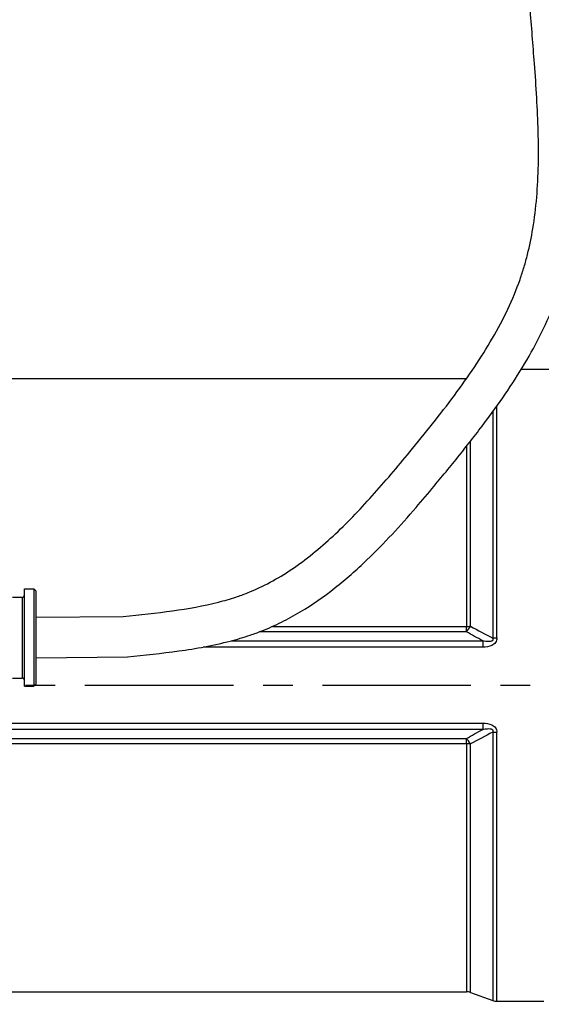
# Model space of a CAD drawing. Header units: millimetres. Extents: x 0 to 5940, y 0 to 4200.
# Tile 26 of 56: x 2845 to 3065, y 1224 to 1638. Entities that reach past the tile are written whole.
import ezdxf

# ---------------------------------------------------------------- set-up
doc = ezdxf.new("R2010")
doc.units = ezdxf.units.MM
doc.header["$LTSCALE"] = 50
doc.linetypes.add('MITTE', pattern=[2, 1.25, -0.25, 0.25, -0.25])
doc.layers.get('DEFPOINTS').update_dxf_attribs({"linetype": 'CONTINUOUS'})
for name, color, linetype in [('02-LINIE-035', 2, 'CONTINUOUS'), ('03-LINIE-050', 3, 'CONTINUOUS'), ('05-ACHSE', 1, 'MITTE'), ('06-MASSE1', 1, 'CONTINUOUS')]:
    doc.layers.add(name, color=color, linetype=linetype)
doc.styles.add('ACA_NORM', font='ROMANS.SHX')
doc.dimstyles.new('1-10', dxfattribs={"dimscale": 10, "dimtxt": 2.5, "dimasz": 3.5, "dimexe": 1, "dimexo": 0, "dimgap": 1, "dimtad": 1, "dimdec": 0, "dimzin": 0, "dimtxsty": 'ACA_NORM', "dimcen": 0, "dimadec": 0, "dimazin": 0, "dimtfac": 2.4, "dimtdec": 0, "dimtmove": 0, "dimatfit": 3, "dimfxl": 1, "dimtolj": 1, "dimtzin": 0, "dimarcsym": 0})

# ---------------------------------------------------------------- blocks, each defined once
blk = doc.blocks.new('*D3')
at = {"layer": '06-MASSE1', "color": 0, "lineweight": -2}
for p, q in [((3255.15, 1308.08), (3255.15, 959.66)), ((2545.15, 1120.91), (2545.15, 959.66)), ((3220.15, 969.66), (2580.15, 969.66))]:
    blk.add_line(p, q, dxfattribs=at)
at = {"layer": '06-MASSE1', "color": 0}
for points in [[(2580.15, 975.49), (2580.15, 963.82), (2545.15, 969.66)], [(3220.15, 975.49), (3220.15, 963.82), (3255.15, 969.66)]]:
    blk.add_solid(points, dxfattribs=at)
at = {"layer": 'DEFPOINTS', "color": 0}
for p in [(3255.15, 1308.08), (2545.15, 1120.91), (2545.15, 969.66)]:
    blk.add_point(p, dxfattribs=at)
at = {"layer": '06-MASSE1', "color": 0, "insert": (2900.15, 992.16), "char_height": 25, "attachment_point": 5, "style": 'ACA_NORM'}
blk.add_mtext('\\A1;W', dxfattribs=at)
blk = doc.blocks.new('*D12')
at = {"layer": '06-MASSE1', "color": 0, "lineweight": -2}
for p, q in [((3730.65, 1759.58), (3730.65, 846.27)), ((2000.15, 1026.77), (2000.15, 846.27)), ((3695.65, 856.27), (2035.15, 856.27))]:
    blk.add_line(p, q, dxfattribs=at)
at = {"layer": '06-MASSE1', "color": 0}
for points in [[(2035.15, 862.1), (2035.15, 850.43), (2000.15, 856.27)], [(3695.65, 862.1), (3695.65, 850.43), (3730.65, 856.27)]]:
    blk.add_solid(points, dxfattribs=at)
at = {"layer": 'DEFPOINTS', "color": 0}
for p in [(3730.65, 1759.58), (2000.15, 1026.77), (2000.15, 856.27)]:
    blk.add_point(p, dxfattribs=at)
at = {"layer": '06-MASSE1', "color": 0, "insert": (2865.4, 878.77), "char_height": 25, "attachment_point": 5, "style": 'ACA_NORM'}
blk.add_mtext('\\A1;1730', dxfattribs=at)

msp = doc.modelspace()

# ---------------------------------------------------------------- linework, layer by layer
at = {"layer": '02-LINIE-035'}
for p, q in [((3056.39, 1491.08), (3080.15, 1491.08)), ((2835.21, 1487.08), (3033.3, 1487.08)), ((3046.04, 1377.92), (3046.04, 1475.48)), ((3044.33, 1473.1), (3044.33, 1377.87)), ((3033.28, 1458.59), (3033.28, 1382.79)), ((3034.99, 1382.85), (3034.99, 1460.76)), ((2847.15, 1357.58), (2847.15, 1398.58)), ((2847.15, 1398.58), (2851.15, 1398.58)), ((2851.15, 1398.58), (2851.15, 1357.58)), ((2852.15, 1397.58), (2851.15, 1398.58)), ((2852.15, 1358.58), (2852.15, 1397.58)), ((2842.15, 1395.08), (2846.15, 1395.08)), ((2846.15, 1395.08), (2846.15, 1361.08)), ((2852.15, 1386.63), (2888.77, 1387.01)), ((3033.28, 1380.53), (2946.14, 1380.53)), ((2951.58, 1382.79), (3033.28, 1382.79)), ((3033.28, 1380.53), (3033.28, 1382.79)), ((2934.13, 1376.71), (3040.12, 1376.71)), ((3040.12, 1376.71), (3040.12, 1374.09)), ((3040.12, 1374.09), (2922.35, 1374.09)), ((2852.15, 1369.53), (2890.49, 1370)), ((2842.15, 1361.08), (2846.15, 1361.08)), ((2847.15, 1357.58), (2851.15, 1357.58)), ((2852.15, 1358.58), (2851.15, 1357.58)), ((2838.14, 1342.07), (3040.12, 1342.07)), ((3040.12, 1339.46), (2838.15, 1339.46)), ((3040.12, 1342.07), (3040.12, 1339.46)), ((3044.33, 1338.29), (3044.33, 1225.38)), ((3046.04, 1225.08), (3046.04, 1338.24)), ((2838.15, 1335.63), (3033.28, 1335.63)), ((3033.28, 1333.37), (3033.28, 1335.63)), ((3033.28, 1333.37), (2838.15, 1333.37)), ((3033.28, 1333.37), (3033.28, 1229.08)), ((3034.99, 1228.78), (3034.99, 1333.32)), ((2835.21, 1229.08), (3033.28, 1229.08)), ((3034.99, 1228.78), (3044.33, 1225.38)), ((3046.04, 1225.08), (3065.84, 1225.08))]:
    msp.add_line(p, q, dxfattribs=at)
for centre, radius, start, end in [((2846.15, 1396.08), 1, 270, 0), ((2846.15, 1360.08), 1, 0, 90), ((3033.28, 1224.08), 5, 70, 90), ((3046.04, 1230.08), 5, 250, 270)]:
    msp.add_arc(centre, radius, start, end, dxfattribs=at)
for centre, major_axis, ratio, start_param, end_param in [((3033.28, 1383.75), (-5, 0), 0.191532, 1.570796, 1.919862), ((3033.28, 1383.75), (-2.5, -4.33), 0.386247, 0.979995, 1.58551), ((3046.04, 1377.17), (-5, 0), 0.149144, 4.712389, 5.061455), ((3046.04, 1338.99), (-5, 0), 0.149144, 1.22173, 1.570796), ((3033.28, 1332.42), (2.5, -4.33), 0.386247, 1.556083, 2.161597), ((3033.28, 1332.42), (-5, 0), 0.191532, 4.363323, 4.712389)]:
    msp.add_ellipse(centre, major_axis=major_axis, ratio=ratio, start_param=start_param, end_param=end_param, dxfattribs=at)
for points in [[(3040.12, 1376.71), (3037.82, 1377.96), (3035.54, 1379.23), (3033.28, 1380.53)], [(3034.99, 1382.85), (3038.07, 1381.15), (3041.18, 1379.49), (3044.33, 1377.87)], [(3033.28, 1335.63), (3035.54, 1336.93), (3037.82, 1338.2), (3040.12, 1339.46)], [(3044.33, 1338.29), (3041.18, 1336.67), (3038.07, 1335.02), (3034.99, 1333.32)]]:
    msp.add_open_spline(points, degree=3, dxfattribs=at)
for points, knots in [([(3046.04, 1377.92), (3046.04, 1377.25), (3045.87, 1376.59), (3045.5, 1376.05), (3045.5, 1376.03), (3045.49, 1376.02), (3045.48, 1376.01), (3045.11, 1375.48), (3044.57, 1375.07), (3043.99, 1374.8), (3043.97, 1374.79), (3043.96, 1374.78), (3043.95, 1374.78), (3042.77, 1374.23), (3041.43, 1374.09), (3040.12, 1374.09)], [0, 0, 0, 0, 0.25, 0.25, 0.25, 0.255212, 0.255212, 0.255212, 0.5, 0.5, 0.5, 0.505624, 0.505624, 0.505624, 1, 1, 1, 1]), ([(3044.33, 1377.87), (3044.38, 1377.72), (3044.41, 1377.57), (3044.42, 1377.41), (3044.42, 1377.36), (3044.41, 1377.31), (3044.41, 1377.26), (3044.4, 1377.18), (3044.37, 1377.09), (3044.34, 1377.01), (3044.31, 1376.96), (3044.27, 1376.9), (3044.23, 1376.86), (3044.21, 1376.83), (3044.19, 1376.81), (3044.17, 1376.79), (3044.11, 1376.73), (3044.04, 1376.68), (3043.97, 1376.64), (3043.88, 1376.59), (3043.79, 1376.55), (3043.69, 1376.52), (3043.53, 1376.47), (3043.36, 1376.43), (3043.18, 1376.41), (3042.99, 1376.39), (3042.8, 1376.38), (3042.6, 1376.38), (3041.76, 1376.38), (3040.93, 1376.53), (3040.12, 1376.71)], [0.0000002, 0.0000002, 0.0000002, 0.0000002, 0.0896746, 0.0896746, 0.0896746, 0.1175237, 0.1175237, 0.1175237, 0.1667019, 0.1667019, 0.1667019, 0.2012482, 0.2012482, 0.2012482, 0.2190935, 0.2190935, 0.2190935, 0.2637691, 0.2637691, 0.2637691, 0.3202233, 0.3202233, 0.3202233, 0.4169297, 0.4169297, 0.4169297, 0.526988, 0.526988, 0.526988, 1, 1, 1, 1]), ([(3040.12, 1342.07), (3041.43, 1342.07), (3042.77, 1341.93), (3043.95, 1341.38), (3043.96, 1341.38), (3043.98, 1341.37), (3043.99, 1341.36), (3044.58, 1341.08), (3045.12, 1340.68), (3045.48, 1340.15), (3045.49, 1340.14), (3045.5, 1340.13), (3045.5, 1340.12), (3045.87, 1339.57), (3046.04, 1338.91), (3046.04, 1338.24)], [0, 0, 0, 0, 0.4944, 0.4944, 0.4944, 0.5, 0.5, 0.5, 0.744851, 0.744851, 0.744851, 0.75, 0.75, 0.75, 1, 1, 1, 1]), ([(3040.12, 1339.46), (3040.76, 1339.59), (3041.4, 1339.71), (3042.06, 1339.76), (3042.43, 1339.79), (3042.81, 1339.79), (3043.19, 1339.75), (3043.27, 1339.74), (3043.36, 1339.72), (3043.44, 1339.71), (3043.58, 1339.68), (3043.72, 1339.64), (3043.85, 1339.58), (3043.93, 1339.55), (3044, 1339.51), (3044.06, 1339.46), (3044.13, 1339.42), (3044.19, 1339.37), (3044.23, 1339.31), (3044.25, 1339.29), (3044.26, 1339.28), (3044.27, 1339.27), (3044.32, 1339.19), (3044.37, 1339.09), (3044.39, 1339), (3044.41, 1338.92), (3044.42, 1338.84), (3044.42, 1338.76), (3044.41, 1338.66), (3044.4, 1338.55), (3044.37, 1338.45), (3044.36, 1338.4), (3044.34, 1338.34), (3044.33, 1338.29)], [0, 0, 0, 0, 0.3701426, 0.3701426, 0.3701426, 0.5829279, 0.5829279, 0.5829279, 0.6308234, 0.6308234, 0.6308234, 0.7113576, 0.7113576, 0.7113576, 0.7555012, 0.7555012, 0.7555012, 0.7985446, 0.7985446, 0.7985446, 0.80792, 0.80792, 0.80792, 0.8638676, 0.8638676, 0.8638676, 0.9084075, 0.9084075, 0.9084075, 0.9676844, 0.9676844, 0.9676844, 0.9999998, 0.9999998, 0.9999998, 0.9999998])]:
    msp.add_open_spline(points, degree=3, knots=knots, dxfattribs=at)
at = {"layer": '03-LINIE-050'}
for points, knots in [([(2890.49, 1370), (2897.65, 1370.72), (2904.91, 1371.45), (2919.42, 1373.47), (2926.67, 1374.76), (2936.63, 1377.36), (2939.43, 1378.19), (2943.9, 1379.69), (2945.58, 1380.31), (2950.03, 1382.06), (2952.76, 1383.28), (2958.09, 1385.92), (2960.7, 1387.35), (2968.34, 1391.9), (2973.2, 1395.31), (2982.54, 1402.65), (2987.01, 1406.6), (2998.6, 1417.69), (3005.44, 1425.17), (3014.61, 1435.81), (3017.16, 1438.84), (3021.58, 1444.16), (3023.47, 1446.45), (3027.23, 1451.05), (3029.11, 1453.36), (3034.68, 1460.31), (3038.33, 1465), (3047.91, 1477.88), (3053.61, 1486.22), (3063.71, 1503.53), (3068.1, 1512.51), (3072.27, 1524.01), (3072.98, 1526.13), (3074.96, 1532.54), (3076.05, 1536.87), (3077.85, 1545.61), (3078.55, 1550.01), (3080.35, 1564.66), (3080.75, 1575), (3080.57, 1595.7), (3080, 1606.07), (3078.97, 1620.46), (3078.66, 1624.57), (3078.11, 1631.53), (3077.88, 1634.39), (3077.43, 1640.1), (3077.2, 1642.96), (3076.5, 1651.51), (3075.99, 1657.21), (3074.27, 1674.27), (3072.83, 1685.62), (3068.64, 1708.22), (3065.9, 1719.49), (3060.91, 1734.37), (3059.56, 1738.06), (3056.62, 1745.4), (3055.03, 1749.06), (3049.9, 1759.91), (3046, 1766.98), (3037.18, 1780.44), (3032.27, 1786.82), (3023.49, 1796.22), (3019.95, 1799.58), (3014.43, 1804.16), (3012.61, 1805.57), (3009.14, 1808.08), (3007.51, 1809.19), (3004.19, 1811.31), (3002.5, 1812.31), (2997.39, 1815.18), (2993.9, 1816.91), (2984.74, 1820.94), (2978.99, 1823.02), (2973.15, 1824.83)], [0, 0, 0, 0, 21.027658, 21.027658, 42.055316, 42.055316, 50.390943, 50.390943, 55.453823, 55.453823, 63.932963, 63.932963, 72.412103, 72.412103, 89.370384, 89.370384, 106.328664, 106.328664, 134.823993, 134.823993, 146.026529, 146.026529, 154.498182, 154.498182, 162.969835, 162.969835, 179.913141, 179.913141, 208.904439, 208.904439, 237.895736, 237.895736, 244.354679, 244.354679, 257.272566, 257.272566, 270.190453, 270.190453, 299.963417, 299.963417, 329.736381, 329.736381, 341.737434, 341.737434, 350.163215, 350.163215, 358.588996, 358.588996, 375.440558, 375.440558, 409.143681, 409.143681, 442.846805, 442.846805, 453.967457, 453.967457, 465.088109, 465.088109, 487.329413, 487.329413, 509.570717, 509.570717, 523.185183, 523.185183, 529.630958, 529.630958, 535.167886, 535.167886, 540.704814, 540.704814, 551.77867, 551.77867, 569.214953, 569.214953, 569.214953, 569.214953]), ([(2888.77, 1387.01), (2895.8, 1387.72), (2902.74, 1388.43), (2916.18, 1390.28), (2922.67, 1391.43), (2931.34, 1393.64), (2933.79, 1394.35), (2937.85, 1395.69), (2939.5, 1396.29), (2944.34, 1398.21), (2947.5, 1399.69), (2953.69, 1403.01), (2956.72, 1404.86), (2965.7, 1410.91), (2971.48, 1415.62), (2982.72, 1426.02), (2988.18, 1431.7), (2998.89, 1443.64), (3004.14, 1449.9), (3012.63, 1460.18), (3015.85, 1464.14), (3022.14, 1472.04), (3025.2, 1476), (3034.06, 1487.91), (3039.5, 1495.9), (3048.89, 1512.14), (3052.85, 1520.38), (3056.43, 1530.55), (3057, 1532.28), (3058.04, 1535.77), (3058.53, 1537.53), (3059.86, 1542.86), (3060.6, 1546.48), (3062.64, 1558.82), (3063.33, 1567.81), (3063.71, 1586.24), (3063.4, 1595.68), (3062.58, 1610), (3062.24, 1614.8), (3061.59, 1623.54), (3061.28, 1627.47), (3060.66, 1635.33), (3060.35, 1639.24), (3059.4, 1650.88), (3058.72, 1658.55), (3056.61, 1677.73), (3054.99, 1689.11), (3050.31, 1711.42), (3047.25, 1722.35), (3039.77, 1741.79), (3035.71, 1750.37), (3026.24, 1766.45), (3020.82, 1773.94), (3012.66, 1782.79), (3010.45, 1784.98), (3005.52, 1789.43), (3002.77, 1791.64), (2997.85, 1795.1), (2995.71, 1796.47), (2991.29, 1799.03), (2989.01, 1800.22), (2981.94, 1803.61), (2976.95, 1805.57), (2971.75, 1807.31)], [0, 0, 0, 0, 20.667348, 20.667348, 41.334696, 41.334696, 49.728896, 49.728896, 55.626438, 55.626438, 67.421523, 67.421523, 79.216607, 79.216607, 102.9159, 102.9159, 126.615192, 126.615192, 150.314485, 150.314485, 165.123658, 165.123658, 179.932831, 179.932831, 209.551177, 209.551177, 239.169523, 239.169523, 245.204266, 245.204266, 251.239009, 251.239009, 263.308495, 263.308495, 291.639479, 291.639479, 319.970464, 319.970464, 334.166542, 334.166542, 345.741095, 345.741095, 357.315647, 357.315647, 380.464752, 380.464752, 415.962544, 415.962544, 451.460337, 451.460337, 480.149873, 480.149873, 508.83941, 508.83941, 518.977329, 518.977329, 530.749404, 530.749404, 539.320673, 539.320673, 547.891941, 547.891941, 565.18658, 565.18658, 565.18658, 565.18658])]:
    msp.add_open_spline(points, degree=3, knots=knots, dxfattribs=at)
at = {"layer": '05-ACHSE'}
msp.add_line((1772.64, 1358.08), (3341.22, 1358.08), dxfattribs=at)

# ---------------------------------------------------------------- dimensions: what is measured, and where the dimension line sits
at = {"layer": '06-MASSE1'}
dim = msp.add_linear_dim(base=(2000.15467365, 856.2650915), p1=(3730.65467365, 1759.58086194), p2=(2000.15467365, 1026.77012879), dimstyle='1-10', override={"dimrnd": 10}, dxfattribs=at)
dim.commit()
dim.dimension.update_dxf_attribs({"geometry": '*D12', "text_midpoint": (2865.40467365, 878.7650915)})
dim = msp.add_linear_dim(base=(2545.15, 969.66), p1=(3255.15, 1308.08), p2=(2545.15, 1120.91), text='W', dimstyle='1-10', dxfattribs=at)
dim.commit()
dim.dimension.update_dxf_attribs({"geometry": '*D3', "text_midpoint": (2900.15, 992.16)})

doc.saveas('drawing.dxf')
